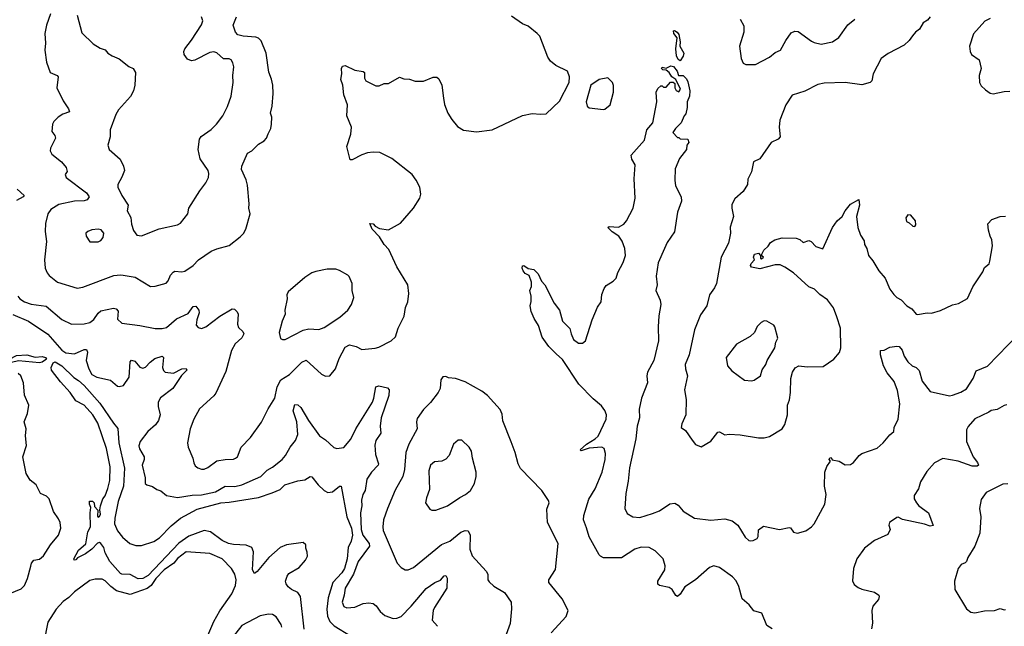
# Model space of a CAD drawing. Extents: x 2056909 to 2160450, y 827444 to 1016825.
# Tile 216 of 256: x 2063994 to 2071046, y 945072 to 949413. Entities that reach past the tile are written whole.
import ezdxf

# ---------------------------------------------------------------- set-up
doc = ezdxf.new("R2010")
doc.units = 0

msp = doc.modelspace()

# ---------------------------------------------------------------- linework, layer by layer
at = {"layer": '0CON10XD'}
for points in [[(2064213.3, 949455), (2064184.6, 949375.4), (2064174.5, 949315), (2064179.4, 949245), (2064174.4, 949195), (2064185, 949110), (2064212, 949035), (2064261.2, 949015), (2064270, 949005), (2064259.2, 948925), (2064305, 948833.3), (2064344.3, 948775), (2064350, 948755), (2064302.4, 948737.6), (2064270, 948715), (2064239.2, 948685), (2064228.1, 948665), (2064224.4, 948614.4), (2064245.8, 948585), (2064250, 948565), (2064213.9, 948493.9), (2064212, 948475), (2064225, 948452)], [(2064405.7, 949445), (2064438.8, 949318.8), (2064519.7, 949239.7), (2064569.7, 949209.7), (2064605, 949198.8), (2064625, 949173.8), (2064655, 949154), (2064705, 949134), (2064775, 949078), (2064806.7, 949065), (2064824, 949035), (2064818.1, 948945), (2064809.4, 948905), (2064786.1, 948863.9), (2064701.7, 948768.3), (2064682.5, 948735), (2064642.5, 948625), (2064641.2, 948575), (2064624, 948515), (2064633.8, 948485), (2064713.8, 948415), (2064737.5, 948365), (2064743.1, 948335), (2064724.6, 948285.4), (2064697.5, 948235), (2064697.5, 948215), (2064726, 948155), (2064771.2, 948085), (2064763.8, 948045), (2064788.8, 947998.8), (2064795, 947950), (2064808.8, 947905), (2064831.7, 947871.7), (2064865, 947866.7), (2064993, 947917), (2065124.2, 947945.8), (2065145, 947956.7), (2065197, 948023), (2065206, 948065), (2065285, 948188.8), (2065328, 948245), (2065345.8, 948285), (2065348.3, 948311.7), (2065342.9, 948335), (2065287.2, 948417.2), (2065272.9, 948485), (2065281, 948559), (2065293.4, 948576.6), (2065365, 948627.1), (2065402.9, 948665), (2065448.6, 948725), (2065481.2, 948791.2), (2065508.1, 948865), (2065522.2, 948965), (2065520, 949015), (2065528.1, 949075), (2065520.8, 949105), (2065508, 949125), (2065495, 949132.5), (2065454.4, 949134.4), (2065405.6, 949175.6), (2065385, 949184), (2065355, 949177.5), (2065247, 949123), (2065225, 949118.5), (2065195, 949130), (2065171.1, 949165), (2065169.4, 949185), (2065175.7, 949205), (2065225, 949265.8), (2065295, 949376), (2065304.4, 949405), (2065296.9, 949435)], [(2063979.5, 947435), (2063995.3, 947415.3), (2064027.5, 947395), (2064075, 947377.7), (2064183.1, 947363.1), (2064295, 947267.5), (2064365, 947234.4), (2064455, 947237.5), (2064495, 947247.3), (2064525, 947266.9), (2064555, 947312), (2064575, 947330.8), (2064665, 947348.7), (2064683.8, 947343.8), (2064698.2, 947328.2), (2064695, 947270), (2064725, 947241.2), (2064855, 947225.8), (2064965, 947202.9), (2065015, 947204.3), (2065045, 947211.1), (2065116.3, 947273.7), (2065199.8, 947310.2), (2065235, 947360), (2065255, 947362.5), (2065276.2, 947335), (2065278.8, 947315), (2065261.2, 947265), (2065257.5, 947227.5), (2065271.1, 947211.1), (2065295, 947202.9), (2065325.8, 947215), (2065427.2, 947292.8), (2065515, 947342.9), (2065532.7, 947342.7), (2065552.1, 947322.1), (2065558.6, 947305), (2065554.5, 947235), (2065560.3, 947210.3), (2065592.2, 947182.2), (2065598.9, 947165), (2065585, 947135.7), (2065537.4, 947092.6), (2065510.8, 947045), (2065469.2, 946895), (2065398.7, 946741.3), (2065385, 946722), (2065282.6, 946627.4), (2065241.9, 946555), (2065215.7, 946485), (2065195.6, 946385), (2065200.6, 946355), (2065234.3, 946275), (2065241.1, 946241.1), (2065250.7, 946220.7), (2065268.8, 946205), (2065295, 946195.6), (2065315, 946196.5), (2065341.7, 946208.3), (2065405, 946255.6), (2065465, 946266.9), (2065525, 946268), (2065540, 946275), (2065554.2, 946285.8), (2065580.8, 946355), (2065645.6, 946424.4), (2065726.4, 946533.6), (2065772.4, 946627.6), (2065821.5, 946705), (2065837.2, 946785), (2065865, 946835.4), (2065926.1, 946873.9), (2066015, 946963.1), (2066045, 946977.1), (2066155, 946876.2), (2066185, 946862), (2066215, 946863.8), (2066254.5, 946915.5), (2066281.2, 946988.8), (2066325, 947069.2), (2066355.7, 947085.7), (2066403.4, 947073.4), (2066445, 947053.3), (2066538.6, 947061.4), (2066565, 947068.9), (2066654.4, 947115.6), (2066685.5, 947144.5), (2066705, 947206.7), (2066748.1, 947291.9), (2066755.8, 947354.2), (2066772.5, 947395), (2066781.2, 947455), (2066773.8, 947515), (2066693.8, 947645), (2066638.7, 947768.7), (2066605, 947803.8), (2066570.5, 947860.5), (2066517.5, 947915), (2066502.5, 947955), (2066525, 947952.5), (2066540, 947935), (2066569.7, 947919.7), (2066635, 947910.6), (2066722.1, 947957.9), (2066813.3, 948065), (2066860, 948135), (2066866.2, 948165), (2066858.8, 948215), (2066834.1, 948264.1), (2066803.8, 948305), (2066659.1, 948419.1), (2066572.3, 948462.3), (2066524.2, 948465.8), (2066485, 948460), (2066445, 948446.2), (2066375, 948410), (2066360, 948410), (2066336.7, 948505), (2066366.2, 948595), (2066370, 948645), (2066336.7, 948725), (2066341.2, 948805), (2066316.2, 948875), (2066308.8, 948945), (2066293.8, 948985), (2066301.2, 949025), (2066297.5, 949065), (2066305, 949081.2), (2066325, 949086), (2066395, 949051.2), (2066453.6, 949043.6), (2066462.5, 949035), (2066463.8, 948995), (2066472.5, 948975), (2066545, 948940), (2066569.3, 948940.7), (2066605, 948956.7), (2066635, 948957.5), (2066715, 949002.5), (2066745, 948990), (2066785, 948986.7), (2066825, 948973.3), (2066885, 948973.3), (2066955, 949002.5), (2066981.7, 949001.7), (2066995, 948990), (2067016.7, 948945), (2067029.3, 948850.7), (2067037.3, 948807.3), (2067060, 948745), (2067088.3, 948698.3), (2067130.2, 948650.2), (2067171.8, 948621.8), (2067265, 948610), (2067377.5, 948625), (2067595, 948728.8), (2067665, 948742.5), (2067725, 948736.7), (2067765, 948740), (2067860.5, 948829.5), (2067930, 948965), (2067932.5, 949005), (2067917.5, 949045), (2067832.5, 949085), (2067795, 949116.7), (2067776.1, 949146.1), (2067718, 949295), (2067698.8, 949315), (2067635, 949366), (2067595, 949384), (2067515, 949437.5)], [(2064225, 948452), (2064294.2, 948395), (2064327.5, 948355), (2064333.6, 948326.4), (2064320, 948305), (2064326.7, 948285), (2064471.4, 948175), (2064491.2, 948145), (2064476.2, 948125), (2064455, 948117.3), (2064385.8, 948114.2), (2064275, 948091.8), (2064216, 948055), (2064196, 948025), (2064178.1, 947955), (2064176.6, 947896.6), (2064184.5, 947825), (2064172.2, 947695), (2064175.6, 947635.6), (2064191.5, 947601.5), (2064205, 947582), (2064265, 947535.6), (2064405, 947492.7), (2064445, 947498.5), (2064666.9, 947583.1), (2064715, 947588.5), (2064735, 947584.5), (2064820.8, 947570.8), (2064930, 947505), (2064965, 947506), (2065041.7, 947528.3), (2065055.9, 947544.1), (2065074, 947585), (2065093.4, 947606.6), (2065105, 947612.5), (2065155, 947608.5), (2065175.4, 947614.6), (2065235.7, 947655), (2065274.7, 947695.3), (2065365, 947755.7), (2065405, 947774.2), (2065495, 947798), (2065571.7, 947858.3), (2065596.1, 947883.9), (2065613.3, 947915), (2065644.3, 948025), (2065633.8, 948065), (2065636.2, 948095), (2065625, 948230), (2065615, 948267.5), (2065581.9, 948341.9), (2065583.8, 948365), (2065625, 948457.8), (2065656, 948475), (2065705, 948522.5), (2065745, 948546.2), (2065762.5, 948565), (2065774.3, 948595.7), (2065791.2, 948635), (2065796, 948665), (2065798.6, 948715), (2065790.8, 948745), (2065802.5, 948795), (2065809.2, 948885), (2065805.8, 948945.8), (2065797.3, 948987.3), (2065776.9, 949036.9), (2065758.6, 949175), (2065722.4, 949262.4), (2065705, 949281.4), (2065685, 949289.5), (2065595, 949296.2), (2065555.4, 949305.4), (2065538.9, 949325), (2065522.5, 949375), (2065547.5, 949435)], [(2070515, 949433.8), (2070495, 949410), (2070465, 949390), (2070438, 949345), (2070410.8, 949325), (2070388.3, 949298.3), (2070365.4, 949264.6), (2070329.1, 949230.9), (2070215, 949170.5), (2070164.3, 949135.7), (2070107.5, 949025), (2070096, 948975), (2070085, 948964), (2070025, 948948), (2069905, 948964.5), (2069755, 948958.9), (2069711.3, 948948.7), (2069617.6, 948902.4), (2069526.1, 948873.9), (2069480.8, 948805), (2069438.6, 948695), (2069434.4, 948645), (2069441.2, 948575), (2069425, 948558.8), (2069375.6, 948534.4), (2069295, 948418.8), (2069250, 948395), (2069236, 948325), (2069207.7, 948272.3), (2069206, 948235), (2069175.9, 948184.1), (2069115, 948132.5), (2069095, 948090), (2069093.8, 948065), (2069106.7, 948005), (2069081.7, 947928.3), (2069083.8, 947885), (2069071.2, 947815), (2069018.8, 947715), (2068985.5, 947524.5), (2068971.2, 947495), (2068933.8, 947445), (2068915.8, 947365), (2068868.7, 947301.3), (2068826.3, 947193.7), (2068787.8, 947015), (2068759.2, 946945), (2068761.4, 946915), (2068777.8, 946865), (2068755.6, 946765), (2068767.5, 946695), (2068764.1, 946585.9), (2068735, 946520), (2068732.5, 946495), (2068763, 946473), (2068810, 946405), (2068833.9, 946373.9), (2068875, 946356.2), (2068945, 946398), (2068995, 946462), (2069005, 946463.8), (2069045, 946442.9), (2069075, 946447.1), (2069155, 946443.5), (2069285, 946421.2), (2069325, 946420), (2069365, 946430), (2069455.6, 946484.4), (2069473.9, 946516.1), (2069492.5, 946585), (2069492.5, 946655), (2069507.6, 946692.4), (2069515.4, 946745), (2069516.2, 946845), (2069529.8, 946890.2), (2069548.3, 946921.7), (2069575, 946935.6), (2069635, 946930), (2069748.8, 946931.2), (2069825.9, 946984.1), (2069865, 947032.5), (2069874, 947065), (2069871.9, 947205), (2069847, 947287), (2069821.9, 947351.9), (2069778.3, 947408.3), (2069725, 947447.5), (2069685.7, 947485.7), (2069645, 947500.6), (2069535, 947601.2), (2069475, 947643.3), (2069439.3, 947659.3), (2069405, 947660), (2069295, 947631.2), (2069235, 947643.3), (2069227.5, 947655), (2069231.7, 947668.3), (2069257.5, 947695), (2069250, 947715), (2069257.5, 947735), (2069285, 947742.5), (2069300, 947725), (2069300, 947705), (2069307, 947703), (2069320, 947715), (2069311.7, 947721.7), (2069310, 947735), (2069322.5, 947765), (2069355, 947792.5), (2069372.3, 947817.7), (2069402.3, 947837.7), (2069455, 947853.3), (2069555, 947850), (2069580.7, 947840.7), (2069605, 947820), (2069645, 947833.3), (2069662.5, 947825), (2069695, 947790), (2069745, 947772.5), (2069816.2, 947925), (2069848, 947975), (2069885.7, 948005), (2069905.7, 948045), (2069945, 948094), (2070005, 948127.5), (2070008.8, 948085), (2069987.5, 948005), (2069995.7, 947925.7), (2070015, 947872.5), (2070041.4, 947831.4), (2070044.3, 947805), (2070060, 947775), (2070072.9, 947725), (2070105, 947686.7), (2070146.2, 947616.2), (2070192.7, 947562.7), (2070226.2, 947485), (2070255, 947445.6), (2070275, 947425.6), (2070307.4, 947407.4), (2070348.8, 947365), (2070383.4, 947343.4), (2070415, 947306), (2070425, 947302.5), (2070494.2, 947315.8), (2070525, 947314.2), (2070587.8, 947332.2), (2070675, 947372), (2070717.7, 947382.3), (2070783, 947417), (2070819.3, 947500.7), (2070891.2, 947608.8), (2070905, 947640), (2070936.7, 947665), (2070943.3, 947685), (2070961.2, 947795), (2070957.5, 947837.5), (2070943.6, 947863.6), (2070933.6, 947906.4)], [(2069153.6, 949416.4), (2069179.3, 949369.3), (2069181.2, 949325), (2069148.8, 949225), (2069160, 949135), (2069175, 949102.5), (2069195, 949093.3), (2069263.9, 949093.9), (2069364.2, 949145.8), (2069405, 949178.8), (2069443.8, 949195), (2069480, 949265), (2069520.3, 949319.7), (2069545, 949332), (2069569.5, 949329.5), (2069665, 949258.8), (2069685, 949250), (2069735, 949239.2), (2069814.3, 949255.7), (2069861.2, 949285), (2069925, 949377.5), (2069975, 949416.2)], [(2070945, 949422), (2070907, 949403), (2070825, 949312.5), (2070797.5, 949225), (2070801.2, 949185), (2070810, 949165), (2070866, 949125), (2070881.2, 949065), (2070866.7, 949015), (2070867.5, 948965), (2070880.7, 948940.7), (2070910.7, 948910.7), (2070945, 948887.5), (2070965, 948883.3), (2071045, 948900), (2071085, 948901.2)], [(2068725, 949120), (2068709.5, 949129.5), (2068698.6, 949155), (2068693.6, 949205), (2068703.9, 949283.9), (2068680, 949315), (2068677, 949333), (2068683, 949337), (2068703.8, 949325), (2068715, 949307.5), (2068724.1, 949254.1), (2068722.5, 949225), (2068749.4, 949175), (2068746.6, 949153.4), (2068725, 949120)], [(2069382, 945055), (2069345, 945078.8), (2069309.2, 945165), (2069252.1, 945182.1), (2069219.4, 945225), (2069167.5, 945267.5), (2069145, 945356), (2069125, 945397.5), (2069100, 945425), (2069005, 945491.9), (2068965, 945504.4), (2068935, 945493.3), (2068834.4, 945405), (2068758, 945355), (2068725, 945301.2), (2068705, 945286), (2068693.2, 945293.2), (2068666, 945335), (2068645, 945350.8), (2068575, 945364.3), (2068564.5, 945374.5), (2068564.4, 945395), (2068614.4, 945475), (2068617.8, 945505), (2068601.9, 945555), (2068545, 945612.2), (2068503.3, 945635), (2068445, 945638.4), (2068400.6, 945625), (2068305, 945563.1), (2068175, 945562.5), (2068153.3, 945573.3), (2068144.6, 945584.6), (2068073.1, 945713.1), (2068053, 945777), (2068031.8, 945835), (2068034.5, 945864.5), (2068069, 945981), (2068115, 946056.9), (2068166.5, 946175), (2068187.9, 946265), (2068188.7, 946308.7), (2068180, 946345), (2068162.9, 946352.9), (2068073, 946347), (2068015, 946327.5), (2068007.5, 946335), (2068052.5, 946375), (2068115, 946412.9), (2068137, 946433), (2068194, 946555), (2068196.7, 946585), (2068185, 946615.7), (2068160.9, 946650.9), (2068100.9, 946700.9), (2067997.8, 946805), (2067881.1, 946981.1), (2067835, 947023.1), (2067782.5, 947075), (2067735, 947141.2), (2067709.4, 947225), (2067678, 947275), (2067656.2, 947325), (2067648.8, 947365), (2067657, 947397), (2067657.5, 947435), (2067646.7, 947475), (2067658.8, 947505), (2067660, 947535), (2067642, 947582), (2067615, 947595.8), (2067598.6, 947615), (2067591.4, 947635), (2067595, 947652.5), (2067605, 947653.3), (2067635, 947633.8), (2067675, 947626.2), (2067706.7, 947595), (2067731.7, 947541.7), (2067755.9, 947515.9), (2067822, 947385), (2067860, 947335), (2067880.8, 947255), (2067934.4, 947204.4), (2067942.9, 947165), (2067960, 947125), (2067995, 947098), (2068025, 947098), (2068046, 947115), (2068093.8, 947266.2), (2068132.9, 947355), (2068157.9, 947395), (2068164, 947446), (2068178.8, 947488.8), (2068195, 947511.4), (2068245, 947541.4), (2068265, 947564.3), (2068278, 947605), (2068316.6, 947675), (2068332.5, 947725), (2068327.9, 947775), (2068308.6, 947828.6), (2068283.8, 947865), (2068236.2, 947895), (2068206.7, 947925), (2068215, 947933.3), (2068282, 947928), (2068320.3, 947949.7), (2068340, 947975), (2068388.6, 948065), (2068401.4, 948135), (2068395.8, 948275), (2068401.2, 948375), (2068379.2, 948415), (2068374.2, 948445), (2068469.8, 948550.2), (2068484.6, 948625), (2068529.2, 948675), (2068556.7, 948825), (2068553.3, 948895), (2068565, 948920), (2068585, 948940), (2068595, 948940), (2068605, 948930), (2068625, 948930), (2068653.8, 948966.2), (2068675, 948967.5), (2068687, 948957), (2068686.7, 948925), (2068695, 948907.5), (2068715, 948897.5), (2068725.7, 948915.7), (2068692.5, 948985), (2068664.2, 949004.2), (2068645, 949036.2), (2068625, 949053.3), (2068600, 949055), (2068590, 949065), (2068595, 949072.5), (2068625, 949066.7), (2068656.4, 949083.6), (2068677.3, 949077.3), (2068703.8, 949045), (2068713.3, 949015), (2068745, 949014.3), (2068769.1, 948989.1), (2068779.8, 948969.8), (2068792.9, 948905), (2068790.8, 948865), (2068773.8, 948825), (2068774.2, 948785), (2068765, 948740), (2068752.5, 948725), (2068732.5, 948675), (2068690, 948635), (2068672.5, 948605), (2068705, 948570), (2068715, 948570), (2068725, 948560), (2068778.3, 948558.3), (2068786.7, 948535), (2068772.5, 948515), (2068770, 948485), (2068720.3, 948419.7), (2068689.2, 948345), (2068685.5, 948265.5), (2068690.6, 948225), (2068731.2, 948145), (2068733.8, 948115), (2068704, 948035), (2068682.5, 947895), (2068631.4, 947818.6), (2068613.1, 947776.9), (2068567.6, 947672.4), (2068553.3, 947576.7), (2068560, 947515), (2068550, 947475), (2068580, 947405), (2068585.5, 947375), (2068571.1, 947295), (2068565.6, 947215), (2068569.4, 947115), (2068535, 946973.3), (2068490.3, 946889.7), (2068485.7, 946864.3), (2068490, 946815), (2068446.2, 946705), (2068430.9, 946625), (2068432, 946565), (2068415.4, 946505), (2068406.4, 946413.6), (2068361.1, 946205), (2068351.3, 946111.3), (2068335, 946022.5), (2068327.5, 945915), (2068345, 945880), (2068385, 945854.5), (2068435, 945850.8), (2068525, 945878.9), (2068575, 945898.8), (2068651.2, 945948.8), (2068685, 945952.2), (2068709.1, 945939.1), (2068746.2, 945895), (2068827.5, 945845), (2068945, 945832.2), (2069045, 945841.8), (2069096, 945826), (2069138, 945795), (2069189.7, 945709.7), (2069215, 945686.2), (2069225, 945684.2), (2069247.5, 945685), (2069275, 945700), (2069283.8, 945715), (2069286.4, 945763.6), (2069320.7, 945789.3), (2069435.8, 945764.2), (2069505, 945780), (2069515, 945776.2), (2069536.8, 945746.8), (2069565, 945739.4), (2069623.6, 945756.4), (2069664, 945785), (2069684.2, 945805), (2069759.2, 945945), (2069770, 946015), (2069758.2, 946075), (2069760, 946175), (2069774.4, 946215.6), (2069800, 946255), (2069792.5, 946265), (2069795, 946277.5), (2069805, 946280), (2069812.5, 946262.5), (2069862.5, 946255), (2069905, 946228.8), (2069945, 946230), (2069965, 946243.8), (2070005.4, 946294.6), (2070025, 946308.9), (2070135, 946347.5), (2070179.2, 946385), (2070225, 946443.3), (2070254, 946465), (2070258, 946495), (2070285.6, 946555), (2070296.4, 946665), (2070279.8, 946759.8), (2070256.5, 946825), (2070207.5, 946885), (2070180.8, 946935), (2070160, 947015), (2070160, 947045), (2070185, 947047.5)], [(2068175, 948770), (2068185, 948773.3), (2068222.5, 948805), (2068246.7, 948895), (2068247, 948943), (2068240, 948965), (2068205, 948996.7), (2068145, 948985.8), (2068084.1, 948945.9), (2068050, 948825), (2068057.5, 948795), (2068073, 948783), (2068175, 948770)], [(2063975, 948200), (2064025.6, 948155), (2064019.2, 948145), (2063971.2, 948118.8)], [(2070405, 947932.5), (2070412.5, 947945), (2070410, 947975), (2070377.5, 948015), (2070353.9, 948016.1), (2070340, 947995), (2070345, 947970), (2070365, 947960), (2070390, 947935), (2070405, 947932.5)], [(2070933.6, 947906.4), (2070926.7, 947953.3), (2070956.4, 947983.6), (2071015, 948004), (2071055, 948006.2)], [(2064555, 947823.3), (2064575, 947832.5), (2064592.5, 947855), (2064596.4, 947886.4), (2064578.3, 947908.3), (2064555, 947913.3), (2064510.7, 947909.3), (2064481.7, 947898.3), (2064467.5, 947885), (2064470, 947865), (2064495, 947823.3), (2064555, 947823.3)], [(2065875, 947123.8), (2065895, 947124.3), (2066025, 947191.1), (2066065, 947201.1), (2066135, 947196), (2066175, 947210), (2066285.4, 947284.6), (2066343.3, 947335), (2066371.2, 947375), (2066386.2, 947425), (2066376, 947475), (2066375.8, 947525), (2066353.8, 947575), (2066343.8, 947585), (2066285, 947619.2), (2066257, 947627), (2066195, 947628.1), (2066115, 947611.4), (2066085, 947601.4), (2066035, 947567.5), (2065916.2, 947465), (2065906.2, 947445), (2065908.8, 947415), (2065893.8, 947335), (2065895.8, 947305), (2065873.1, 947255), (2065853.1, 947175), (2065861.9, 947131.9), (2065875, 947123.8)], [(2063945, 947303.2), (2064056.1, 947256.1), (2064195, 947161.8), (2064295, 947047.8), (2064325, 947029.5), (2064385, 947023.2), (2064455, 947053.3), (2064472.7, 947052.7), (2064478.9, 947035), (2064470.7, 946975), (2064488.2, 946915), (2064510.4, 946875), (2064545, 946854.7), (2064644.6, 946834.6), (2064695, 946790), (2064705, 946787.5), (2064736.2, 946795), (2064778.1, 946855), (2064785.5, 946964.5), (2064795, 946977.1), (2064819.2, 946969.2), (2064855, 946926.9), (2064875, 946918.5), (2064895, 946926.9), (2064927, 946963), (2064961.2, 946988.8), (2065015, 947004.2), (2065022.9, 946995), (2065015.3, 946925.3), (2065023.1, 946903.1), (2065035, 946891.9), (2065095, 946883.6), (2065155, 946915.5), (2065186.9, 946916.9), (2065190, 946905), (2065152.6, 946867.4), (2065090.9, 946775), (2065002, 946708), (2064986.4, 946675), (2064985.4, 946645.4), (2065000.6, 946585), (2064987.1, 946545), (2064965.4, 946514.6), (2064911.4, 946465), (2064857.5, 946395), (2064847.3, 946362.7), (2064852, 946342), (2064884.3, 946285), (2064885.8, 946265), (2064872, 946225), (2064893.3, 946135), (2064892.5, 946095), (2064905, 946083.3), (2064945, 946073.3), (2064975, 946050), (2065005, 946041.2), (2065045, 946009.2), (2065125, 945993.3), (2065229.1, 946010.9), (2065295, 946013.4), (2065396, 946034), (2065465.3, 946074.7), (2065535, 946072.7), (2065585, 946083.6), (2065721.1, 946145), (2065765, 946189.5), (2065805, 946212.1), (2065874.4, 946265), (2065896.5, 946293.5), (2065930.6, 946355), (2065969.3, 946400.7), (2065985.3, 946444.7), (2065979.7, 946535), (2065952.9, 946615), (2065965, 946658.8), (2065985, 946657.5), (2066007.3, 946637.3), (2066062.7, 946545), (2066142, 946435), (2066185, 946406.7), (2066242.7, 946352.7), (2066265, 946343.8), (2066315, 946352.5), (2066365, 946412), (2066400.9, 946485), (2066519.5, 946675), (2066530.5, 946705), (2066545, 946786.7), (2066565, 946793.8), (2066627.7, 946777.7), (2066640, 946765), (2066636.7, 946725), (2066581.8, 946565), (2066574.6, 946505), (2066581.1, 946455), (2066545, 946400.8), (2066538, 946368), (2066541.5, 946301.5), (2066564.4, 946235), (2066561.4, 946225), (2066514, 946176), (2066481.1, 946125), (2066468.1, 946045), (2066451.9, 946015), (2066441.5, 945975), (2066444.5, 945934.5), (2066435.5, 945885), (2066438.4, 945765), (2066451.3, 945725), (2066497.7, 945665), (2066499.6, 945645), (2066417.1, 945535), (2066385.4, 945444.6), (2066324.4, 945345), (2066318.6, 945295), (2066303.1, 945245), (2066314.5, 945214.5), (2066335.8, 945204.2), (2066395, 945210), (2066454.2, 945235.8), (2066495, 945240.8), (2066525.7, 945235.7), (2066547.9, 945217.9), (2066575, 945178), (2066609.7, 945149.7)], [(2069235, 946828.8), (2069255, 946833.8), (2069298.8, 946865), (2069312.3, 946907.7), (2069336.7, 946945), (2069346.7, 946975), (2069401.2, 947065), (2069408.8, 947105), (2069423.3, 947135), (2069403.3, 947215), (2069395, 947226.7), (2069345, 947256.7), (2069325, 947257.5), (2069303.6, 947246.4), (2069275, 947217.5), (2069256.2, 947175), (2069226.2, 947145), (2069128.8, 947091.2), (2069052.5, 946995), (2069063.3, 946935), (2069095, 946900), (2069185, 946833.3), (2069235, 946828.8)], [(2070185, 947047.5), (2070225, 947070), (2070275, 947076.7), (2070293.6, 947073.6), (2070315, 947047.5), (2070329.2, 947005), (2070354.2, 946964.2), (2070385.9, 946935.9), (2070415, 946923.3), (2070435, 946902.5), (2070457.3, 946827.3), (2070515, 946753.3), (2070652.3, 946722.3), (2070675, 946725.8), (2070735, 946747.1), (2070775, 946770.6), (2070822.5, 946845), (2070845, 946900), (2070925, 946933.1), (2071147, 947163)], [(2064135, 946957.5), (2063985, 946971.2), (2063935, 946960.7), (2063908.8, 946965), (2063920, 946985), (2063970.7, 947009.3), (2064045, 947014.4), (2064105, 946999.2), (2064155, 947002), (2064177.5, 946995), (2064186.7, 946985), (2064155, 946962.5), (2064135, 946957.5)], [(2066031.3, 945051.3), (2066005.4, 945285.4), (2065984.6, 945314.6), (2065940, 945335), (2065916, 945355), (2065901.4, 945375), (2065898, 945395), (2065908.3, 945431.7), (2065920.5, 945449.5), (2065995, 945493.3), (2066041.2, 945545), (2066054, 945575), (2066052.7, 945602.7), (2066042.3, 945632.3), (2066044, 945655), (2066025, 945672.5), (2065905, 945654.3), (2065858.8, 945635), (2065779.2, 945565), (2065695, 945463.3), (2065675, 945450), (2065661.4, 945475), (2065668.6, 945605), (2065656.8, 945636.8), (2065615, 945653.5), (2065525, 945657.3), (2065488.8, 945665), (2065444.4, 945685), (2065359.1, 945749.1), (2065315, 945758), (2065205, 945716.9), (2065132.3, 945667.7), (2064914.3, 945435), (2064875.8, 945414.2), (2064842.4, 945412.4), (2064785, 945442.9), (2064725.6, 945445.6), (2064715, 945450.8), (2064640, 945535), (2064605, 945598), (2064597.1, 945635), (2064575.8, 945665.8), (2064565, 945671.8), (2064552, 945668), (2064510.9, 945625), (2064465, 945590.4), (2064408.8, 945561.2), (2064395, 945546.7), (2064383.3, 945545), (2064382.5, 945555), (2064415, 945617.5), (2064467.4, 945662.6), (2064482.8, 945747.3), (2064501.2, 945785), (2064498, 945885), (2064503, 945923), (2064493.3, 945945), (2064493.3, 945966.7), (2064515, 945967.5), (2064527.5, 945955), (2064528.3, 945928.3), (2064553, 945903), (2064550.5, 945860.5), (2064555, 945853.3), (2064565, 945856.7), (2064572, 945875), (2064568, 945905), (2064573.3, 945935), (2064590, 945985), (2064605, 946006.7), (2064625, 946057.5), (2064639.2, 946115), (2064642.7, 946212.7), (2064614.2, 946345), (2064554.3, 946525), (2064518.6, 946585), (2064455, 946654), (2064395.6, 946685.6), (2064354.7, 946744.7), (2064285, 946822.2), (2064221.4, 946905), (2064220, 946925), (2064232.3, 946957.7), (2064247.5, 946965), (2064295, 946935.7), (2064381.9, 946851.9), (2064415, 946831.4), (2064455.6, 946795), (2064568.3, 946668.3), (2064665, 946525.7), (2064697.7, 946487.7), (2064703.7, 946385), (2064743.7, 946203.7), (2064737.3, 946075), (2064700, 945965), (2064674.4, 945845), (2064673.1, 945805), (2064693.3, 945755), (2064730.2, 945710.2), (2064783.6, 945663.6), (2064825, 945650), (2064865, 945650), (2064955, 945679.4), (2064995.7, 945705), (2065078.9, 945791.1), (2065145, 945846.1), (2065265, 945910.5), (2065433.4, 945956.6), (2065495, 945959.6), (2065703.9, 945993.9), (2065803, 946027), (2065858.8, 946051.2), (2065892.5, 946085), (2065985.8, 946114.2), (2066035, 946121.4), (2066075, 946143.3), (2066085, 946142.5), (2066132, 946085), (2066174.2, 946045), (2066200.7, 946030.7), (2066235, 946035.4), (2066285, 946075.8), (2066295.6, 946075.6), (2066337.9, 945855), (2066370, 945775), (2066376.2, 945725), (2066368.4, 945681.6), (2066345.2, 945635), (2066338.1, 945555), (2066320.6, 945485), (2066301.8, 945455), (2066236.4, 945385), (2066203.4, 945276.6), (2066193.9, 945195), (2066199, 945145), (2066216, 945106), (2066245.6, 945075.6), (2066363.4, 945003.4)], [(2063895, 945295.5), (2064005, 945340.6), (2064028.1, 945365), (2064050.5, 945415), (2064073.1, 945503.1), (2064078.9, 945525), (2064094, 945545), (2064135, 945552.5), (2064165, 945576), (2064214.2, 945655), (2064272, 945725), (2064287.1, 945775), (2064284.3, 945814.3), (2064272.1, 945842.1), (2064235, 945893.3), (2064203.8, 945985), (2064185, 946003.8), (2064141.7, 946021.7), (2064110.8, 946085), (2064068, 946118), (2064039.2, 946165), (2064015.8, 946285), (2064042.9, 946365), (2064035.7, 946435), (2064040, 946485), (2064026.7, 946535), (2064050, 946595), (2064058, 946655), (2064027.3, 946727.3), (2064021.4, 946815), (2064002.9, 946865), (2063981.8, 946881.8)], [(2067800.8, 945025), (2067907.3, 945142.7), (2067922.5, 945185), (2067878.8, 945268.8), (2067783.8, 945385), (2067783.8, 945405), (2067832.3, 945477.7), (2067850.8, 945665), (2067773.1, 945815), (2067768.8, 945911.2), (2067786.2, 945955), (2067781.7, 945971.7), (2067733.7, 946043.7), (2067581.3, 946201.3), (2067563.3, 946235), (2067543.3, 946315), (2067513.3, 946393.3), (2067453.6, 946543.6), (2067449.1, 946589.1), (2067435, 946623.3), (2067345, 946724), (2067303.8, 946755), (2067185, 946821.9), (2067113.9, 946846.1), (2067065, 946851.2), (2067045, 946860), (2067025, 946856.7), (2067010, 946835), (2067004.2, 946775), (2066992, 946745), (2066935, 946674), (2066885.4, 946624.6), (2066840.3, 946559.7), (2066835.8, 946535), (2066841.1, 946485), (2066781.8, 946375), (2066759.5, 946315), (2066748.8, 946195), (2066737.3, 946145), (2066683.8, 946046.2), (2066627.3, 945915), (2066599.1, 945835), (2066593.9, 945785), (2066597.9, 945757.9), (2066697.5, 945525), (2066725, 945492), (2066755, 945475.8), (2066775, 945475.7), (2066815, 945491.8), (2067015, 945657.8), (2067075, 945681.5), (2067154.1, 945745.9), (2067185, 945758.1), (2067205.8, 945755), (2067220, 945725), (2067218.1, 945625), (2067235, 945576.2), (2067335.8, 945465.8), (2067346.7, 945445), (2067347.5, 945405), (2067355, 945390), (2067389.3, 945359.3), (2067465, 945313.3), (2067513.8, 945245), (2067515.9, 945195.9), (2067507.5, 945092.5), (2067477.7, 945012.3)], [(2071065, 946656.2), (2071045, 946651.2), (2070995.8, 946624.2), (2070952.7, 946617.3), (2070935, 946603.8), (2070835, 946558), (2070787, 946503), (2070775, 946477.5), (2070776, 946395), (2070822.5, 946285), (2070853.3, 946245), (2070860, 946225), (2070852.5, 946217.5), (2070815, 946218.6), (2070715, 946254.3), (2070605, 946272.5), (2070545, 946242), (2070491.1, 946178.9), (2070445, 946106.2), (2070431.5, 946055), (2070401.3, 946008.7), (2070400.6, 945985), (2070415.8, 945955), (2070434.2, 945935), (2070502.5, 945885), (2070536.1, 945793.9), (2070515, 945788), (2070473.2, 945803.2), (2070315.5, 945835.5), (2070285, 945852), (2070275, 945850), (2070224, 945815), (2070218.8, 945795), (2070227.5, 945765), (2070211.7, 945728.3), (2070115, 945686.5), (2070045, 945631.9), (2069988.8, 945555), (2069965.4, 945485), (2069958.1, 945398.1), (2069971.3, 945371.3), (2069999.1, 945349.1), (2070025, 945337.8), (2070115, 945317.5), (2070146.7, 945295), (2070150, 945285), (2070143.8, 945265), (2070104, 945215), (2070095.8, 945185), (2070102, 945095), (2070095.7, 945055)], [(2066975, 945902), (2067058.8, 945935), (2067145, 945994.2), (2067186.2, 946015), (2067222, 946045), (2067250.8, 946095), (2067264, 946144), (2067264.2, 946175), (2067236.2, 946275), (2067228.8, 946325), (2067213.3, 946355), (2067160, 946405), (2067135, 946403.3), (2067100, 946375), (2067070, 946295), (2067045, 946267.5), (2067016.4, 946253.6), (2066965, 946250), (2066936.7, 946225), (2066923.8, 946185), (2066929.5, 946050.5), (2066907.7, 945992.3), (2066901.2, 945955), (2066931.2, 945911.2), (2066945, 945904), (2066975, 945902)], [(2071072.1, 946092.1), (2071035, 946088.1), (2070915, 946030), (2070879.7, 945980.3), (2070868.9, 945915), (2070878.5, 945855), (2070870.9, 945739.1), (2070835.3, 945644.7), (2070784.7, 945565.3), (2070774.6, 945535.4), (2070765, 945525.6), (2070736, 945515), (2070716, 945485), (2070689.2, 945395), (2070691.4, 945335), (2070775.9, 945195.9), (2070805, 945173.3), (2070835, 945168.8), (2070905, 945183.8), (2070975, 945184), (2071015, 945200), (2071045, 945188.8), (2071055, 945193.3)], [(2065341.3, 945005), (2065383.2, 945106.8), (2065426.9, 945183.1), (2065513.3, 945305), (2065540, 945365), (2065543.1, 945405), (2065534.3, 945445), (2065510.8, 945485), (2065444, 945555), (2065355, 945592.5), (2065185, 945605.6), (2065125, 945557.8), (2065096.7, 945523.3), (2065029.1, 945475), (2064968.8, 945415), (2064935, 945363.1), (2064907.5, 945342.5), (2064785, 945298.6), (2064686.9, 945326.9), (2064646.8, 945356.8), (2064605, 945397.5), (2064585, 945409.2), (2064535, 945410), (2064495, 945400), (2064385, 945319.2), (2064345, 945277.5), (2064305, 945250), (2064254.2, 945195), (2064195, 945102.5), (2064166.9, 944955)], [(2066609.7, 945149.7), (2066668.3, 945128.3), (2066695, 945130), (2066725, 945142.5), (2066796.4, 945215), (2066905, 945343.6), (2066967.5, 945385), (2067008, 945402), (2067035, 945434), (2067045, 945436), (2067055, 945417.5), (2067051.8, 945345), (2066965, 945207.5), (2066956, 945184), (2066946.9, 945116.9), (2066985, 945071.9)], [(2065870.8, 945065), (2065865.6, 945085.6), (2065830.5, 945140.5), (2065805, 945156.2), (2065775, 945158), (2065715, 945145.8), (2065585, 945076.9), (2065490, 944955)]]:
    msp.add_lwpolyline(points, dxfattribs=at)

doc.saveas('drawing.dxf')
